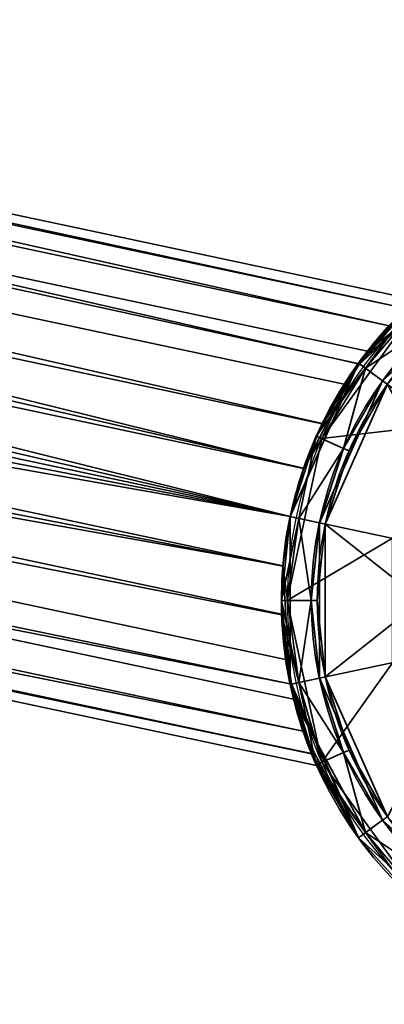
# Model space of a CAD drawing. Header units: millimetres. Extents: x -490 to 6690, y -115 to 132.
# Tile 155 of 256: x 322 to 328, y -42 to -26. Entities that reach past the tile are written whole.
import ezdxf

# ---------------------------------------------------------------- set-up
doc = ezdxf.new("R2010")
doc.units = ezdxf.units.MM
doc.layers.add('151', color=7, linetype='Continuous', true_color=0xffffff)

# ---------------------------------------------------------------- blocks, each defined once
blk = doc.blocks.new('UG_SURFACE_004')
at = {"layer": '151', "color": 252, "linetype": 'Continuous', "lineweight": 35}
for points in [[(282.431, -20.522, 309.418), (282.324, -21.025, 311), (328.304, -30.798, 311)], [(328.587, -30.511, 307.764), (282.395, -20.692, 307.764), (282.431, -20.522, 309.418)], [(328.304, -30.798, 311), (328.585, -30.513, 310.245), (282.431, -20.522, 309.418)], [(282.431, -20.522, 309.418), (328.743, -30.367, 308.578), (328.587, -30.511, 307.764)], [(282.431, -20.522, 309.418), (328.743, -30.366, 309.418), (328.743, -30.367, 308.578)], [(328.585, -30.513, 310.245), (328.743, -30.366, 309.418), (282.431, -20.522, 309.418)], [(327.94, -31.224, 306.323), (282.222, -21.506, 306.323), (282.395, -20.692, 307.764), (328.587, -30.511, 307.764)], [(282.324, -21.025, 311), (282.093, -22.114, 312.236), (327.55, -31.776, 312.236), (327.809, -31.439, 311.81)], [(327.809, -31.439, 311.81), (328.304, -30.798, 311), (282.324, -21.025, 311)], [(327.808, -31.436, 306.153), (327.18, -32.438, 305.346), (281.942, -22.822, 305.346), (282.222, -21.506, 306.323)], [(282.222, -21.506, 306.323), (327.94, -31.224, 306.323), (327.808, -31.436, 306.153)], [(282.093, -22.114, 312.236), (281.777, -23.6, 312.913), (326.871, -33.185, 312.913)], [(326.871, -33.185, 312.913), (327.184, -32.431, 312.651), (282.093, -22.114, 312.236)], [(327.184, -32.431, 312.651), (327.55, -31.776, 312.236), (282.093, -22.114, 312.236)], [(326.647, -33.988, 305), (281.604, -24.414, 305), (281.942, -22.822, 305.346)], [(281.942, -22.822, 305.346), (326.873, -33.178, 305.089), (326.647, -33.988, 305)], [(281.942, -22.822, 305.346), (327.18, -32.438, 305.346), (326.873, -33.178, 305.089)], [(281.777, -23.6, 312.913), (281.431, -25.227, 312.913), (326.647, -33.988, 313)], [(326.647, -33.988, 313), (326.648, -33.988, 313), (281.777, -23.6, 312.913)], [(326.648, -33.988, 313), (326.871, -33.185, 312.913), (281.777, -23.6, 312.913)], [(281.266, -26.005, 305.346), (281.604, -24.414, 305), (326.647, -33.988, 305)], [(326.525, -34.812, 312.913), (281.431, -25.227, 312.913), (281.115, -26.713, 312.236)], [(281.431, -25.227, 312.913), (326.525, -34.812, 312.913), (326.647, -33.988, 313)], [(280.986, -27.321, 306.323), (281.266, -26.005, 305.346), (326.504, -35.621, 305.346), (326.669, -36.791, 306.153)], [(326.647, -33.988, 305), (326.525, -34.816, 305.088), (281.266, -26.005, 305.346)], [(326.525, -34.816, 305.088), (326.504, -35.621, 305.346), (281.266, -26.005, 305.346)], [(326.672, -36.789, 311.81), (326.572, -36.376, 312.236), (281.115, -26.713, 312.236), (280.884, -27.802, 311)], [(281.115, -26.713, 312.236), (326.504, -35.63, 312.65), (326.525, -34.812, 312.913)], [(281.115, -26.713, 312.236), (326.572, -36.376, 312.236), (326.504, -35.63, 312.65)], [(327.005, -37.953, 307.764), (280.813, -28.135, 307.764), (280.986, -27.321, 306.323), (326.704, -37.039, 306.323)], [(326.669, -36.791, 306.153), (326.704, -37.039, 306.323), (280.986, -27.321, 306.323)], [(326.863, -37.575, 311), (280.884, -27.802, 311), (280.777, -28.305, 309.418)], [(280.884, -27.802, 311), (326.863, -37.575, 311), (326.672, -36.789, 311.81)], [(280.777, -28.305, 309.418), (280.813, -28.135, 307.764), (327.005, -37.953, 307.764)], [(327.005, -37.953, 307.764), (327.089, -38.148, 308.577), (280.777, -28.305, 309.418)], [(280.777, -28.305, 309.418), (327.004, -37.95, 310.245), (326.863, -37.575, 311)], [(280.777, -28.305, 309.418), (327.089, -38.149, 309.418), (327.004, -37.95, 310.245)], [(327.089, -38.148, 308.577), (327.089, -38.149, 309.418), (280.777, -28.305, 309.418)], [(332.597, -29.175, 324), (330.125, -29.979, 324), (328.194, -31.718, 324), (333.25, -35.391, 324)], [(329.875, -29.546, 323.5), (327.789, -31.424, 323.5), (328.194, -31.718, 324), (330.125, -29.979, 324)], [(327.809, -31.439, 311.81), (327.789, -31.424, 323.5), (329.875, -29.546, 323.5)], [(329.875, -29.546, 323.5), (328.304, -30.798, 311), (327.809, -31.439, 311.81)], [(329.949, -29.673, 298.1), (327.94, -31.224, 306.323), (328.587, -30.511, 307.764)], [(327.94, -31.224, 306.323), (329.949, -29.673, 298.1), (328.733, -30.375, 298.1)], [(328.733, -30.375, 298.1), (327.908, -31.51, 298.1), (327.808, -31.436, 306.153)], [(327.808, -31.436, 306.153), (327.94, -31.224, 306.323), (328.733, -30.375, 298.1)], [(327.908, -31.51, 298.1), (328.733, -30.375, 298.1), (328.8, -30.449, 298)], [(328.8, -30.449, 298), (327.175, -32.686, 298), (327.084, -32.646, 298.1), (327.908, -31.51, 298.1)], [(327.175, -32.686, 298), (328.8, -30.449, 298), (329.205, -32.452, 298)], [(327.789, -31.424, 323.5), (326.647, -33.988, 323.5), (327.137, -34.092, 324), (328.194, -31.718, 324)], [(326.648, -33.988, 313), (326.647, -33.988, 323.5), (327.789, -31.424, 323.5)], [(327.789, -31.424, 323.5), (326.871, -33.185, 312.913), (326.648, -33.988, 313)], [(327.184, -32.431, 312.651), (326.871, -33.185, 312.913), (327.789, -31.424, 323.5)], [(327.789, -31.424, 323.5), (327.55, -31.776, 312.236), (327.184, -32.431, 312.651)], [(327.789, -31.424, 323.5), (327.809, -31.439, 311.81), (327.55, -31.776, 312.236)], [(326.873, -33.178, 305.089), (327.908, -31.51, 298.1), (327.084, -32.646, 298.1)], [(326.873, -33.178, 305.089), (327.18, -32.438, 305.346), (327.908, -31.51, 298.1)], [(327.18, -32.438, 305.346), (327.808, -31.436, 306.153), (327.908, -31.51, 298.1)], [(328.194, -31.718, 324), (327.137, -34.092, 324), (327.137, -36.691, 324), (333.25, -35.391, 324)], [(329.205, -32.452, 298), (328.359, -34.352, 298), (326.6, -35.391, 298), (327.175, -32.686, 298)], [(326.792, -34.019, 298.1), (327.084, -32.646, 298.1), (327.175, -32.686, 298), (326.6, -35.391, 298)], [(327.084, -32.646, 298.1), (326.792, -34.019, 298.1), (326.647, -33.988, 305)], [(326.647, -33.988, 305), (326.873, -33.178, 305.089), (327.084, -32.646, 298.1)], [(326.5, -35.391, 298.1), (326.525, -34.816, 305.088), (326.647, -33.988, 305)], [(326.647, -33.988, 305), (326.792, -34.019, 298.1), (326.5, -35.391, 298.1)], [(326.6, -35.391, 298), (326.5, -35.391, 298.1), (326.792, -34.019, 298.1)], [(326.647, -36.795, 323.5), (326.647, -33.988, 313), (326.525, -34.812, 312.913)], [(326.647, -33.988, 323.5), (326.647, -36.795, 323.5), (327.137, -36.691, 324), (327.137, -34.092, 324)], [(326.647, -33.988, 323.5), (326.648, -33.988, 313), (326.647, -33.988, 313)], [(326.647, -33.988, 313), (326.647, -36.795, 323.5), (326.647, -33.988, 323.5)], [(327.175, -38.096, 298), (326.6, -35.391, 298), (328.359, -34.352, 298), (328.359, -36.431, 298)], [(326.5, -35.391, 298.1), (326.792, -36.764, 298.1), (326.525, -34.816, 305.088)], [(326.647, -36.795, 323.5), (326.525, -34.812, 312.913), (326.504, -35.63, 312.65)], [(326.792, -36.764, 298.1), (326.504, -35.621, 305.346), (326.525, -34.816, 305.088)], [(326.792, -36.764, 298.1), (326.5, -35.391, 298.1), (326.6, -35.391, 298), (327.175, -38.096, 298)], [(327.137, -36.691, 324), (328.194, -39.065, 324), (330.125, -40.804, 324), (333.25, -35.391, 324)], [(326.792, -36.764, 298.1), (326.669, -36.791, 306.153), (326.504, -35.621, 305.346)], [(326.504, -35.63, 312.65), (326.572, -36.376, 312.236), (326.647, -36.795, 323.5)], [(326.572, -36.376, 312.236), (326.672, -36.789, 311.81), (326.647, -36.795, 323.5)], [(328.8, -40.333, 298), (327.175, -38.096, 298), (328.359, -36.431, 298), (329.205, -38.33, 298)], [(326.647, -36.795, 323.5), (327.789, -39.359, 323.5), (328.194, -39.065, 324), (327.137, -36.691, 324)], [(327.789, -39.359, 323.5), (326.647, -36.795, 323.5), (326.672, -36.789, 311.81)], [(326.669, -36.791, 306.153), (326.792, -36.764, 298.1), (327.084, -38.137, 298.1)], [(327.084, -38.137, 298.1), (326.704, -37.039, 306.323), (326.669, -36.791, 306.153)], [(326.672, -36.789, 311.81), (326.863, -37.575, 311), (327.789, -39.359, 323.5)], [(327.175, -38.096, 298), (327.084, -38.137, 298.1), (326.792, -36.764, 298.1)], [(327.005, -37.953, 307.764), (326.704, -37.039, 306.323), (327.908, -39.272, 298.1)], [(327.084, -38.137, 298.1), (327.908, -39.272, 298.1), (326.704, -37.039, 306.323)], [(327.789, -39.359, 323.5), (326.863, -37.575, 311), (327.004, -37.95, 310.245)], [(327.004, -37.95, 310.245), (327.089, -38.149, 309.418), (327.789, -39.359, 323.5)], [(327.089, -38.148, 308.577), (327.005, -37.953, 307.764), (327.908, -39.272, 298.1)], [(327.908, -39.272, 298.1), (327.084, -38.137, 298.1), (327.175, -38.096, 298), (328.8, -40.333, 298)], [(327.089, -38.149, 309.418), (327.089, -38.148, 308.577), (327.908, -39.272, 298.1)], [(327.908, -39.272, 298.1), (327.789, -39.359, 323.5), (327.089, -38.149, 309.418)], [(327.789, -39.359, 323.5), (329.875, -41.237, 323.5), (330.125, -40.804, 324), (328.194, -39.065, 324)], [(327.789, -39.359, 323.5), (327.908, -39.272, 298.1), (328.733, -40.407, 298.1)], [(328.8, -40.333, 298), (328.733, -40.407, 298.1), (327.908, -39.272, 298.1)], [(329.875, -41.237, 323.5), (327.789, -39.359, 323.5), (328.733, -40.407, 298.1)]]:
    blk.add_3dface(points, dxfattribs=at)
blk = doc.blocks.new('UG_SURFACE_005')
at = {"layer": '151', "color": 252, "linetype": 'Continuous', "lineweight": 35}
for points in [[(328.733, -30.375, 1776.5), (329.875, -29.546, 1742.5), (327.789, -31.424, 1742.5)], [(327.789, -31.424, 1742.5), (329.875, -29.546, 1742.5), (330.125, -29.979, 1742), (328.194, -31.718, 1742)], [(333.25, -35.391, 1742), (327.137, -34.092, 1742), (328.194, -31.718, 1742), (330.125, -29.979, 1742)], [(327.789, -31.424, 1742.5), (327.908, -31.51, 1776.5), (328.733, -30.375, 1776.5)], [(329.068, -30.747, 1777), (328.733, -30.375, 1776.5), (327.908, -31.51, 1776.5)], [(327.908, -31.51, 1776.5), (328.194, -31.718, 1777), (329.068, -30.747, 1777)], [(328.275, -31.776, 1777), (329.135, -30.821, 1777), (329.068, -30.747, 1777), (328.194, -31.718, 1777)], [(327.084, -32.646, 1776.5), (327.789, -31.424, 1742.5), (326.647, -33.988, 1742.5)], [(326.647, -33.988, 1742.5), (327.789, -31.424, 1742.5), (328.194, -31.718, 1742), (327.137, -34.092, 1742)], [(327.084, -32.646, 1776.5), (327.908, -31.51, 1776.5), (327.789, -31.424, 1742.5)], [(327.908, -31.51, 1776.5), (327.084, -32.646, 1776.5), (327.54, -32.849, 1777)], [(327.54, -32.849, 1777), (328.194, -31.718, 1777), (327.908, -31.51, 1776.5)], [(328.194, -31.718, 1777), (327.54, -32.849, 1777), (327.632, -32.89, 1777), (328.275, -31.776, 1777)], [(328.85, -35.391, 1778), (329.23, -33.602, 1778), (328.275, -31.776, 1778), (327.234, -34.113, 1778)], [(327.632, -32.89, 1777), (327.234, -34.113, 1778), (328.275, -31.776, 1778)], [(328.275, -31.776, 1778), (328.275, -31.776, 1777), (327.632, -32.89, 1777)], [(326.647, -33.988, 1742.5), (326.792, -34.019, 1776.5), (327.084, -32.646, 1776.5)], [(327.54, -32.849, 1777), (327.084, -32.646, 1776.5), (326.792, -34.019, 1776.5)], [(326.792, -34.019, 1776.5), (327.137, -34.092, 1777), (327.54, -32.849, 1777)], [(327.54, -32.849, 1777), (327.137, -34.092, 1777), (327.234, -34.113, 1777), (327.632, -32.89, 1777)], [(327.632, -32.89, 1777), (327.234, -34.113, 1777), (327.234, -34.113, 1778)], [(326.647, -33.988, 1742.5), (326.5, -35.391, 1742.5), (326.5, -35.391, 1776.5)], [(326.5, -35.391, 1776.5), (326.792, -34.019, 1776.5), (326.647, -33.988, 1742.5)], [(326.5, -35.391, 1742.5), (326.647, -33.988, 1742.5), (327.137, -34.092, 1742), (327, -35.391, 1742)], [(326.792, -34.019, 1776.5), (326.5, -35.391, 1776.5), (327, -35.391, 1777)], [(327, -35.391, 1777), (327.137, -34.092, 1777), (326.792, -34.019, 1776.5)], [(327.1, -35.391, 1777), (327.234, -34.113, 1777), (327.137, -34.092, 1777), (327, -35.391, 1777)], [(327.137, -36.691, 1742), (327, -35.391, 1742), (327.137, -34.092, 1742), (333.25, -35.391, 1742)], [(327.234, -34.113, 1778), (327.234, -34.113, 1777), (327.1, -35.391, 1777)], [(327.1, -35.391, 1777), (327.234, -36.67, 1778), (327.234, -34.113, 1778)], [(327.234, -34.113, 1778), (327.234, -36.67, 1778), (328.85, -35.391, 1778)], [(327, -35.391, 1777), (326.5, -35.391, 1776.5), (326.792, -36.764, 1776.5)], [(326.647, -36.795, 1742.5), (326.792, -36.764, 1776.5), (326.5, -35.391, 1776.5)], [(326.5, -35.391, 1776.5), (326.5, -35.391, 1742.5), (326.647, -36.795, 1742.5)], [(327, -35.391, 1742), (327.137, -36.691, 1742), (326.647, -36.795, 1742.5), (326.5, -35.391, 1742.5)], [(326.792, -36.764, 1776.5), (327.137, -36.691, 1777), (327, -35.391, 1777)], [(327, -35.391, 1777), (327.137, -36.691, 1777), (327.234, -36.67, 1777), (327.1, -35.391, 1777)], [(327.1, -35.391, 1777), (327.234, -36.67, 1777), (327.234, -36.67, 1778)], [(330.125, -40.804, 1742), (328.194, -39.065, 1742), (327.137, -36.691, 1742), (333.25, -35.391, 1742)], [(329.23, -37.181, 1778), (328.85, -35.391, 1778), (327.234, -36.67, 1778), (328.275, -39.006, 1778)], [(327.789, -39.359, 1742.5), (326.647, -36.795, 1742.5), (327.137, -36.691, 1742), (328.194, -39.065, 1742)], [(327.54, -37.933, 1777), (327.137, -36.691, 1777), (326.792, -36.764, 1776.5)], [(327.632, -37.893, 1777), (327.234, -36.67, 1777), (327.137, -36.691, 1777), (327.54, -37.933, 1777)], [(328.275, -39.006, 1778), (327.234, -36.67, 1778), (327.632, -37.893, 1777)], [(327.234, -36.67, 1778), (327.234, -36.67, 1777), (327.632, -37.893, 1777)], [(327.084, -38.137, 1776.5), (326.792, -36.764, 1776.5), (326.647, -36.795, 1742.5)], [(326.647, -36.795, 1742.5), (327.789, -39.359, 1742.5), (327.084, -38.137, 1776.5)], [(326.792, -36.764, 1776.5), (327.084, -38.137, 1776.5), (327.54, -37.933, 1777)], [(327.54, -37.933, 1777), (327.084, -38.137, 1776.5), (327.908, -39.272, 1776.5)], [(328.275, -39.006, 1777), (327.632, -37.893, 1777), (327.54, -37.933, 1777), (328.194, -39.065, 1777)], [(327.908, -39.272, 1776.5), (328.194, -39.065, 1777), (327.54, -37.933, 1777)], [(327.632, -37.893, 1777), (328.275, -39.006, 1777), (328.275, -39.006, 1778)], [(327.789, -39.359, 1742.5), (327.908, -39.272, 1776.5), (327.084, -38.137, 1776.5)], [(329.875, -41.237, 1742.5), (327.789, -39.359, 1742.5), (328.194, -39.065, 1742), (330.125, -40.804, 1742)], [(329.068, -40.036, 1777), (328.194, -39.065, 1777), (327.908, -39.272, 1776.5)], [(328.194, -39.065, 1777), (329.068, -40.036, 1777), (329.135, -39.962, 1777), (328.275, -39.006, 1777)], [(328.733, -40.407, 1776.5), (327.908, -39.272, 1776.5), (327.789, -39.359, 1742.5)], [(327.908, -39.272, 1776.5), (328.733, -40.407, 1776.5), (329.068, -40.036, 1777)], [(327.789, -39.359, 1742.5), (329.875, -41.237, 1742.5), (328.733, -40.407, 1776.5)]]:
    blk.add_3dface(points, dxfattribs=at)
blk = doc.blocks.new('UG_SURFACE_006')
at = {"layer": '151', "color": 252, "linetype": 'Continuous', "lineweight": 35}
for points in [[(282.431, -20.522, 1789.418), (282.324, -21.025, 1791), (328.304, -30.798, 1791)], [(328.587, -30.511, 1787.764), (282.395, -20.692, 1787.764), (282.431, -20.522, 1789.418)], [(328.304, -30.798, 1791), (328.585, -30.513, 1790.244), (282.431, -20.522, 1789.418)], [(282.431, -20.522, 1789.418), (328.743, -30.367, 1788.578), (328.587, -30.511, 1787.764)], [(282.431, -20.522, 1789.418), (328.743, -30.366, 1789.418), (328.743, -30.367, 1788.578)], [(328.585, -30.513, 1790.244), (328.743, -30.366, 1789.418), (282.431, -20.522, 1789.418)], [(327.94, -31.224, 1786.323), (282.222, -21.506, 1786.323), (282.395, -20.692, 1787.764), (328.587, -30.511, 1787.764)], [(282.324, -21.025, 1791), (282.093, -22.114, 1792.236), (327.55, -31.776, 1792.236), (327.809, -31.439, 1791.81)], [(327.809, -31.439, 1791.81), (328.304, -30.798, 1791), (282.324, -21.025, 1791)], [(327.808, -31.436, 1786.153), (327.18, -32.438, 1785.346), (281.942, -22.822, 1785.346), (282.222, -21.506, 1786.323)], [(282.222, -21.506, 1786.323), (327.94, -31.224, 1786.323), (327.808, -31.436, 1786.153)], [(282.093, -22.114, 1792.236), (281.777, -23.6, 1792.913), (326.871, -33.185, 1792.913)], [(326.871, -33.185, 1792.913), (327.184, -32.431, 1792.651), (282.093, -22.114, 1792.236)], [(327.184, -32.431, 1792.651), (327.55, -31.776, 1792.236), (282.093, -22.114, 1792.236)], [(326.647, -33.988, 1785), (281.604, -24.414, 1785), (281.942, -22.822, 1785.346)], [(281.942, -22.822, 1785.346), (326.873, -33.178, 1785.089), (326.647, -33.988, 1785)], [(281.942, -22.822, 1785.346), (327.18, -32.438, 1785.346), (326.873, -33.178, 1785.089)], [(281.777, -23.6, 1792.913), (281.431, -25.227, 1792.913), (326.647, -33.988, 1793)], [(326.647, -33.988, 1793), (326.648, -33.988, 1793), (281.777, -23.6, 1792.913)], [(326.648, -33.988, 1793), (326.871, -33.185, 1792.913), (281.777, -23.6, 1792.913)], [(281.266, -26.005, 1785.346), (281.604, -24.414, 1785), (326.647, -33.988, 1785)], [(326.525, -34.812, 1792.913), (281.431, -25.227, 1792.913), (281.115, -26.713, 1792.236)], [(281.431, -25.227, 1792.913), (326.525, -34.812, 1792.913), (326.647, -33.988, 1793)], [(280.986, -27.321, 1786.323), (281.266, -26.005, 1785.346), (326.504, -35.621, 1785.346), (326.669, -36.791, 1786.153)], [(326.647, -33.988, 1785), (326.525, -34.816, 1785.088), (281.266, -26.005, 1785.346)], [(326.525, -34.816, 1785.088), (326.504, -35.621, 1785.346), (281.266, -26.005, 1785.346)], [(326.672, -36.789, 1791.81), (326.572, -36.376, 1792.236), (281.115, -26.713, 1792.236), (280.884, -27.802, 1791)], [(281.115, -26.713, 1792.236), (326.504, -35.63, 1792.65), (326.525, -34.812, 1792.913)], [(281.115, -26.713, 1792.236), (326.572, -36.376, 1792.236), (326.504, -35.63, 1792.65)], [(327.005, -37.953, 1787.764), (280.813, -28.135, 1787.764), (280.986, -27.321, 1786.323), (326.704, -37.039, 1786.323)], [(326.669, -36.791, 1786.153), (326.704, -37.039, 1786.323), (280.986, -27.321, 1786.323)], [(326.863, -37.575, 1791), (280.884, -27.802, 1791), (280.777, -28.305, 1789.418)], [(280.884, -27.802, 1791), (326.863, -37.575, 1791), (326.672, -36.789, 1791.81)], [(280.777, -28.305, 1789.418), (280.813, -28.135, 1787.764), (327.005, -37.953, 1787.764)], [(327.005, -37.953, 1787.764), (327.089, -38.148, 1788.577), (280.777, -28.305, 1789.418)], [(280.777, -28.305, 1789.418), (327.004, -37.95, 1790.245), (326.863, -37.575, 1791)], [(280.777, -28.305, 1789.418), (327.089, -38.149, 1789.418), (327.004, -37.95, 1790.245)], [(327.089, -38.148, 1788.577), (327.089, -38.149, 1789.418), (280.777, -28.305, 1789.418)], [(332.597, -29.175, 1804), (330.125, -29.979, 1804), (328.194, -31.718, 1804), (333.25, -35.391, 1804)], [(329.875, -29.546, 1803.5), (327.789, -31.424, 1803.5), (328.194, -31.718, 1804), (330.125, -29.979, 1804)], [(327.809, -31.439, 1791.81), (327.789, -31.424, 1803.5), (329.875, -29.546, 1803.5)], [(329.875, -29.546, 1803.5), (328.304, -30.798, 1791), (327.809, -31.439, 1791.81)], [(329.949, -29.673, 1778.1), (327.94, -31.224, 1786.323), (328.587, -30.511, 1787.764)], [(327.94, -31.224, 1786.323), (329.949, -29.673, 1778.1), (328.733, -30.375, 1778.1)], [(328.733, -30.375, 1778.1), (327.908, -31.51, 1778.1), (327.808, -31.436, 1786.153)], [(327.808, -31.436, 1786.153), (327.94, -31.224, 1786.323), (328.733, -30.375, 1778.1)], [(327.908, -31.51, 1778.1), (328.733, -30.375, 1778.1), (328.8, -30.449, 1778)], [(328.8, -30.449, 1778), (327.175, -32.686, 1778), (327.084, -32.646, 1778.1), (327.908, -31.51, 1778.1)], [(327.175, -32.686, 1778), (328.8, -30.449, 1778), (329.205, -32.452, 1778)], [(327.789, -31.424, 1803.5), (326.647, -33.988, 1803.5), (327.137, -34.092, 1804), (328.194, -31.718, 1804)], [(326.648, -33.988, 1793), (326.647, -33.988, 1803.5), (327.789, -31.424, 1803.5)], [(327.789, -31.424, 1803.5), (326.871, -33.185, 1792.913), (326.648, -33.988, 1793)], [(327.184, -32.431, 1792.651), (326.871, -33.185, 1792.913), (327.789, -31.424, 1803.5)], [(327.789, -31.424, 1803.5), (327.55, -31.776, 1792.236), (327.184, -32.431, 1792.651)], [(327.789, -31.424, 1803.5), (327.809, -31.439, 1791.81), (327.55, -31.776, 1792.236)], [(326.873, -33.178, 1785.089), (327.908, -31.51, 1778.1), (327.084, -32.646, 1778.1)], [(326.873, -33.178, 1785.089), (327.18, -32.438, 1785.346), (327.908, -31.51, 1778.1)], [(327.18, -32.438, 1785.346), (327.808, -31.436, 1786.153), (327.908, -31.51, 1778.1)], [(328.194, -31.718, 1804), (327.137, -34.092, 1804), (327.137, -36.691, 1804), (333.25, -35.391, 1804)], [(329.205, -32.452, 1778), (328.359, -34.352, 1778), (326.6, -35.391, 1778), (327.175, -32.686, 1778)], [(326.792, -34.019, 1778.1), (327.084, -32.646, 1778.1), (327.175, -32.686, 1778), (326.6, -35.391, 1778)], [(327.084, -32.646, 1778.1), (326.792, -34.019, 1778.1), (326.647, -33.988, 1785)], [(326.647, -33.988, 1785), (326.873, -33.178, 1785.089), (327.084, -32.646, 1778.1)], [(326.5, -35.391, 1778.1), (326.525, -34.816, 1785.088), (326.647, -33.988, 1785)], [(326.647, -33.988, 1785), (326.792, -34.019, 1778.1), (326.5, -35.391, 1778.1)], [(326.6, -35.391, 1778), (326.5, -35.391, 1778.1), (326.792, -34.019, 1778.1)], [(326.647, -36.795, 1803.5), (326.647, -33.988, 1793), (326.525, -34.812, 1792.913)], [(326.647, -33.988, 1803.5), (326.647, -36.795, 1803.5), (327.137, -36.691, 1804), (327.137, -34.092, 1804)], [(326.647, -33.988, 1803.5), (326.648, -33.988, 1793), (326.647, -33.988, 1793)], [(326.647, -33.988, 1793), (326.647, -36.795, 1803.5), (326.647, -33.988, 1803.5)], [(327.175, -38.096, 1778), (326.6, -35.391, 1778), (328.359, -34.352, 1778), (328.359, -36.431, 1778)], [(326.5, -35.391, 1778.1), (326.792, -36.764, 1778.1), (326.525, -34.816, 1785.088)], [(326.647, -36.795, 1803.5), (326.525, -34.812, 1792.913), (326.504, -35.63, 1792.65)], [(326.792, -36.764, 1778.1), (326.504, -35.621, 1785.346), (326.525, -34.816, 1785.088)], [(326.792, -36.764, 1778.1), (326.5, -35.391, 1778.1), (326.6, -35.391, 1778), (327.175, -38.096, 1778)], [(327.137, -36.691, 1804), (328.194, -39.065, 1804), (330.125, -40.804, 1804), (333.25, -35.391, 1804)], [(326.792, -36.764, 1778.1), (326.669, -36.791, 1786.153), (326.504, -35.621, 1785.346)], [(326.504, -35.63, 1792.65), (326.572, -36.376, 1792.236), (326.647, -36.795, 1803.5)], [(326.572, -36.376, 1792.236), (326.672, -36.789, 1791.81), (326.647, -36.795, 1803.5)], [(328.8, -40.333, 1778), (327.175, -38.096, 1778), (328.359, -36.431, 1778), (329.205, -38.33, 1778)], [(326.647, -36.795, 1803.5), (327.789, -39.359, 1803.5), (328.194, -39.065, 1804), (327.137, -36.691, 1804)], [(327.789, -39.359, 1803.5), (326.647, -36.795, 1803.5), (326.672, -36.789, 1791.81)], [(326.669, -36.791, 1786.153), (326.792, -36.764, 1778.1), (327.084, -38.137, 1778.1)], [(327.084, -38.137, 1778.1), (326.704, -37.039, 1786.323), (326.669, -36.791, 1786.153)], [(326.672, -36.789, 1791.81), (326.863, -37.575, 1791), (327.789, -39.359, 1803.5)], [(327.175, -38.096, 1778), (327.084, -38.137, 1778.1), (326.792, -36.764, 1778.1)], [(327.005, -37.953, 1787.764), (326.704, -37.039, 1786.323), (327.908, -39.272, 1778.1)], [(327.084, -38.137, 1778.1), (327.908, -39.272, 1778.1), (326.704, -37.039, 1786.323)], [(327.789, -39.359, 1803.5), (326.863, -37.575, 1791), (327.004, -37.95, 1790.245)], [(327.004, -37.95, 1790.245), (327.089, -38.149, 1789.418), (327.789, -39.359, 1803.5)], [(327.089, -38.148, 1788.577), (327.005, -37.953, 1787.764), (327.908, -39.272, 1778.1)], [(327.908, -39.272, 1778.1), (327.084, -38.137, 1778.1), (327.175, -38.096, 1778), (328.8, -40.333, 1778)], [(327.089, -38.149, 1789.418), (327.089, -38.148, 1788.577), (327.908, -39.272, 1778.1)], [(327.908, -39.272, 1778.1), (327.789, -39.359, 1803.5), (327.089, -38.149, 1789.418)], [(327.789, -39.359, 1803.5), (329.875, -41.237, 1803.5), (330.125, -40.804, 1804), (328.194, -39.065, 1804)], [(327.789, -39.359, 1803.5), (327.908, -39.272, 1778.1), (328.733, -40.407, 1778.1)], [(328.8, -40.333, 1778), (328.733, -40.407, 1778.1), (327.908, -39.272, 1778.1)], [(328.733, -40.407, 1778.1), (329.875, -41.237, 1803.5), (327.789, -39.359, 1803.5)]]:
    blk.add_3dface(points, dxfattribs=at)
blk = doc.blocks.new('UG_SURFACE_007')
at = {"layer": '151', "color": 252, "linetype": 'Continuous', "lineweight": 35}
for points in [[(329.875, -29.546, 262.5), (327.789, -31.424, 262.5), (328.733, -30.375, 296.5)], [(327.789, -31.424, 262.5), (329.875, -29.546, 262.5), (330.125, -29.979, 262), (328.194, -31.718, 262)], [(333.25, -35.391, 262), (327.137, -34.092, 262), (328.194, -31.718, 262), (330.125, -29.979, 262)], [(327.789, -31.424, 262.5), (327.908, -31.51, 296.5), (328.733, -30.375, 296.5)], [(329.068, -30.747, 297), (328.733, -30.375, 296.5), (327.908, -31.51, 296.5)], [(327.908, -31.51, 296.5), (328.194, -31.718, 297), (329.068, -30.747, 297)], [(328.275, -31.776, 297), (329.135, -30.821, 297), (329.068, -30.747, 297), (328.194, -31.718, 297)], [(327.789, -31.424, 262.5), (326.647, -33.988, 262.5), (327.084, -32.646, 296.5)], [(326.647, -33.988, 262.5), (327.789, -31.424, 262.5), (328.194, -31.718, 262), (327.137, -34.092, 262)], [(327.084, -32.646, 296.5), (327.908, -31.51, 296.5), (327.789, -31.424, 262.5)], [(327.908, -31.51, 296.5), (327.084, -32.646, 296.5), (327.54, -32.849, 297)], [(327.54, -32.849, 297), (328.194, -31.718, 297), (327.908, -31.51, 296.5)], [(328.194, -31.718, 297), (327.54, -32.849, 297), (327.632, -32.89, 297), (328.275, -31.776, 297)], [(328.85, -35.391, 298), (329.23, -33.602, 298), (328.275, -31.776, 298), (327.234, -34.113, 298)], [(327.632, -32.89, 297), (327.234, -34.113, 298), (328.275, -31.776, 298)], [(328.275, -31.776, 298), (328.275, -31.776, 297), (327.632, -32.89, 297)], [(326.647, -33.988, 262.5), (326.792, -34.019, 296.5), (327.084, -32.646, 296.5)], [(327.54, -32.849, 297), (327.084, -32.646, 296.5), (326.792, -34.019, 296.5)], [(326.792, -34.019, 296.5), (327.137, -34.092, 297), (327.54, -32.849, 297)], [(327.54, -32.849, 297), (327.137, -34.092, 297), (327.234, -34.113, 297), (327.632, -32.89, 297)], [(327.632, -32.89, 297), (327.234, -34.113, 297), (327.234, -34.113, 298)], [(326.647, -33.988, 262.5), (326.5, -35.391, 262.5), (326.5, -35.391, 296.5)], [(326.5, -35.391, 296.5), (326.792, -34.019, 296.5), (326.647, -33.988, 262.5)], [(326.5, -35.391, 262.5), (326.647, -33.988, 262.5), (327.137, -34.092, 262), (327, -35.391, 262)], [(326.792, -34.019, 296.5), (326.5, -35.391, 296.5), (327, -35.391, 297)], [(327, -35.391, 297), (327.137, -34.092, 297), (326.792, -34.019, 296.5)], [(327.1, -35.391, 297), (327.234, -34.113, 297), (327.137, -34.092, 297), (327, -35.391, 297)], [(327.137, -36.691, 262), (327, -35.391, 262), (327.137, -34.092, 262), (333.25, -35.391, 262)], [(327.234, -36.67, 298), (327.234, -34.113, 298), (327.1, -35.391, 297)], [(327.234, -34.113, 298), (327.234, -34.113, 297), (327.1, -35.391, 297)], [(327.234, -34.113, 298), (327.234, -36.67, 298), (328.85, -35.391, 298)], [(327, -35.391, 297), (326.5, -35.391, 296.5), (326.792, -36.764, 296.5)], [(326.647, -36.795, 262.5), (326.792, -36.764, 296.5), (326.5, -35.391, 296.5)], [(326.5, -35.391, 296.5), (326.5, -35.391, 262.5), (326.647, -36.795, 262.5)], [(327, -35.391, 262), (327.137, -36.691, 262), (326.647, -36.795, 262.5), (326.5, -35.391, 262.5)], [(326.792, -36.764, 296.5), (327.137, -36.691, 297), (327, -35.391, 297)], [(327, -35.391, 297), (327.137, -36.691, 297), (327.234, -36.67, 297), (327.1, -35.391, 297)], [(327.1, -35.391, 297), (327.234, -36.67, 297), (327.234, -36.67, 298)], [(330.125, -40.804, 262), (328.194, -39.065, 262), (327.137, -36.691, 262), (333.25, -35.391, 262)], [(329.23, -37.181, 298), (328.85, -35.391, 298), (327.234, -36.67, 298), (328.275, -39.006, 298)], [(327.789, -39.359, 262.5), (326.647, -36.795, 262.5), (327.137, -36.691, 262), (328.194, -39.065, 262)], [(327.54, -37.933, 297), (327.137, -36.691, 297), (326.792, -36.764, 296.5)], [(327.632, -37.893, 297), (327.234, -36.67, 297), (327.137, -36.691, 297), (327.54, -37.933, 297)], [(328.275, -39.006, 298), (327.234, -36.67, 298), (327.632, -37.893, 297)], [(327.234, -36.67, 298), (327.234, -36.67, 297), (327.632, -37.893, 297)], [(327.084, -38.137, 296.5), (326.792, -36.764, 296.5), (326.647, -36.795, 262.5)], [(327.084, -38.137, 296.5), (326.647, -36.795, 262.5), (327.789, -39.359, 262.5)], [(326.792, -36.764, 296.5), (327.084, -38.137, 296.5), (327.54, -37.933, 297)], [(327.54, -37.933, 297), (327.084, -38.137, 296.5), (327.908, -39.272, 296.5)], [(328.275, -39.006, 297), (327.632, -37.893, 297), (327.54, -37.933, 297), (328.194, -39.065, 297)], [(327.908, -39.272, 296.5), (328.194, -39.065, 297), (327.54, -37.933, 297)], [(327.632, -37.893, 297), (328.275, -39.006, 297), (328.275, -39.006, 298)], [(327.789, -39.359, 262.5), (327.908, -39.272, 296.5), (327.084, -38.137, 296.5)], [(329.875, -41.237, 262.5), (327.789, -39.359, 262.5), (328.194, -39.065, 262), (330.125, -40.804, 262)], [(329.068, -40.036, 297), (328.194, -39.065, 297), (327.908, -39.272, 296.5)], [(328.194, -39.065, 297), (329.068, -40.036, 297), (329.135, -39.962, 297), (328.275, -39.006, 297)], [(328.733, -40.407, 296.5), (327.908, -39.272, 296.5), (327.789, -39.359, 262.5)], [(327.908, -39.272, 296.5), (328.733, -40.407, 296.5), (329.068, -40.036, 297)], [(328.733, -40.407, 296.5), (327.789, -39.359, 262.5), (329.875, -41.237, 262.5)]]:
    blk.add_3dface(points, dxfattribs=at)
blk = doc.blocks.new('UG_SURFACE_008')
at = {"layer": '151', "color": 252, "linetype": 'Continuous', "lineweight": 35}
for points in [[(329.875, -29.546, 1204.5), (327.789, -31.424, 1204.5), (328.733, -30.375, 1238.5)], [(327.789, -31.424, 1204.5), (329.875, -29.546, 1204.5), (330.125, -29.979, 1204), (328.194, -31.718, 1204)], [(333.25, -35.391, 1204), (327.137, -34.092, 1204), (328.194, -31.718, 1204), (330.125, -29.979, 1204)], [(327.789, -31.424, 1204.5), (327.908, -31.51, 1238.5), (328.733, -30.375, 1238.5)], [(329.068, -30.747, 1239), (328.733, -30.375, 1238.5), (327.908, -31.51, 1238.5)], [(327.908, -31.51, 1238.5), (328.194, -31.718, 1239), (329.068, -30.747, 1239)], [(328.275, -31.776, 1239), (329.135, -30.821, 1239), (329.068, -30.747, 1239), (328.194, -31.718, 1239)], [(327.789, -31.424, 1204.5), (326.647, -33.988, 1204.5), (327.084, -32.646, 1238.5)], [(326.647, -33.988, 1204.5), (327.789, -31.424, 1204.5), (328.194, -31.718, 1204), (327.137, -34.092, 1204)], [(327.084, -32.646, 1238.5), (327.908, -31.51, 1238.5), (327.789, -31.424, 1204.5)], [(327.908, -31.51, 1238.5), (327.084, -32.646, 1238.5), (327.54, -32.849, 1239)], [(327.54, -32.849, 1239), (328.194, -31.718, 1239), (327.908, -31.51, 1238.5)], [(328.194, -31.718, 1239), (327.54, -32.849, 1239), (327.632, -32.89, 1239), (328.275, -31.776, 1239)], [(328.85, -35.391, 1240), (329.23, -33.602, 1240), (328.275, -31.776, 1240), (327.234, -34.113, 1240)], [(327.632, -32.89, 1239), (327.234, -34.113, 1240), (328.275, -31.776, 1240)], [(328.275, -31.776, 1240), (328.275, -31.776, 1239), (327.632, -32.89, 1239)], [(326.647, -33.988, 1204.5), (326.792, -34.019, 1238.5), (327.084, -32.646, 1238.5)], [(327.54, -32.849, 1239), (327.084, -32.646, 1238.5), (326.792, -34.019, 1238.5)], [(326.792, -34.019, 1238.5), (327.137, -34.092, 1239), (327.54, -32.849, 1239)], [(327.54, -32.849, 1239), (327.137, -34.092, 1239), (327.234, -34.113, 1239), (327.632, -32.89, 1239)], [(327.632, -32.89, 1239), (327.234, -34.113, 1239), (327.234, -34.113, 1240)], [(326.647, -33.988, 1204.5), (326.5, -35.391, 1204.5), (326.5, -35.391, 1238.5)], [(326.5, -35.391, 1238.5), (326.792, -34.019, 1238.5), (326.647, -33.988, 1204.5)], [(326.5, -35.391, 1204.5), (326.647, -33.988, 1204.5), (327.137, -34.092, 1204), (327, -35.391, 1204)], [(326.792, -34.019, 1238.5), (326.5, -35.391, 1238.5), (327, -35.391, 1239)], [(327, -35.391, 1239), (327.137, -34.092, 1239), (326.792, -34.019, 1238.5)], [(327.1, -35.391, 1239), (327.234, -34.113, 1239), (327.137, -34.092, 1239), (327, -35.391, 1239)], [(327.137, -36.691, 1204), (327, -35.391, 1204), (327.137, -34.092, 1204), (333.25, -35.391, 1204)], [(327.234, -34.113, 1240), (327.234, -34.113, 1239), (327.1, -35.391, 1239)], [(327.1, -35.391, 1239), (327.234, -36.67, 1240), (327.234, -34.113, 1240)], [(327.234, -34.113, 1240), (327.234, -36.67, 1240), (328.85, -35.391, 1240)], [(327, -35.391, 1239), (326.5, -35.391, 1238.5), (326.792, -36.764, 1238.5)], [(326.647, -36.795, 1204.5), (326.792, -36.764, 1238.5), (326.5, -35.391, 1238.5)], [(326.5, -35.391, 1238.5), (326.5, -35.391, 1204.5), (326.647, -36.795, 1204.5)], [(327, -35.391, 1204), (327.137, -36.691, 1204), (326.647, -36.795, 1204.5), (326.5, -35.391, 1204.5)], [(326.792, -36.764, 1238.5), (327.137, -36.691, 1239), (327, -35.391, 1239)], [(327, -35.391, 1239), (327.137, -36.691, 1239), (327.234, -36.67, 1239), (327.1, -35.391, 1239)], [(327.1, -35.391, 1239), (327.234, -36.67, 1239), (327.234, -36.67, 1240)], [(330.125, -40.804, 1204), (328.194, -39.065, 1204), (327.137, -36.691, 1204), (333.25, -35.391, 1204)], [(329.23, -37.181, 1240), (328.85, -35.391, 1240), (327.234, -36.67, 1240), (328.275, -39.006, 1240)], [(327.789, -39.359, 1204.5), (326.647, -36.795, 1204.5), (327.137, -36.691, 1204), (328.194, -39.065, 1204)], [(327.54, -37.933, 1239), (327.137, -36.691, 1239), (326.792, -36.764, 1238.5)], [(327.632, -37.893, 1239), (327.234, -36.67, 1239), (327.137, -36.691, 1239), (327.54, -37.933, 1239)], [(328.275, -39.006, 1240), (327.234, -36.67, 1240), (327.632, -37.893, 1239)], [(327.234, -36.67, 1240), (327.234, -36.67, 1239), (327.632, -37.893, 1239)], [(327.084, -38.137, 1238.5), (326.792, -36.764, 1238.5), (326.647, -36.795, 1204.5)], [(327.084, -38.137, 1238.5), (326.647, -36.795, 1204.5), (327.789, -39.359, 1204.5)], [(326.792, -36.764, 1238.5), (327.084, -38.137, 1238.5), (327.54, -37.933, 1239)], [(327.54, -37.933, 1239), (327.084, -38.137, 1238.5), (327.908, -39.272, 1238.5)], [(328.275, -39.006, 1239), (327.632, -37.893, 1239), (327.54, -37.933, 1239), (328.194, -39.065, 1239)], [(327.908, -39.272, 1238.5), (328.194, -39.065, 1239), (327.54, -37.933, 1239)], [(327.632, -37.893, 1239), (328.275, -39.006, 1239), (328.275, -39.006, 1240)], [(327.789, -39.359, 1204.5), (327.908, -39.272, 1238.5), (327.084, -38.137, 1238.5)], [(329.875, -41.237, 1204.5), (327.789, -39.359, 1204.5), (328.194, -39.065, 1204), (330.125, -40.804, 1204)], [(329.068, -40.036, 1239), (328.194, -39.065, 1239), (327.908, -39.272, 1238.5)], [(328.194, -39.065, 1239), (329.068, -40.036, 1239), (329.135, -39.962, 1239), (328.275, -39.006, 1239)], [(328.733, -40.407, 1238.5), (327.908, -39.272, 1238.5), (327.789, -39.359, 1204.5)], [(327.908, -39.272, 1238.5), (328.733, -40.407, 1238.5), (329.068, -40.036, 1239)], [(328.733, -40.407, 1238.5), (327.789, -39.359, 1204.5), (329.875, -41.237, 1204.5)]]:
    blk.add_3dface(points, dxfattribs=at)
blk = doc.blocks.new('UG_SURFACE_009')
at = {"layer": '151', "color": 252, "linetype": 'Continuous', "lineweight": 35}
for points in [[(282.431, -20.522, 1251.418), (282.324, -21.025, 1253), (328.304, -30.798, 1253)], [(328.587, -30.511, 1249.764), (282.395, -20.692, 1249.764), (282.431, -20.522, 1251.418)], [(328.304, -30.798, 1253), (328.585, -30.513, 1252.244), (282.431, -20.522, 1251.418)], [(282.431, -20.522, 1251.418), (328.743, -30.367, 1250.578), (328.587, -30.511, 1249.764)], [(282.431, -20.522, 1251.418), (328.743, -30.366, 1251.418), (328.743, -30.367, 1250.578)], [(328.585, -30.513, 1252.244), (328.743, -30.366, 1251.418), (282.431, -20.522, 1251.418)], [(327.94, -31.224, 1248.323), (282.222, -21.506, 1248.323), (282.395, -20.692, 1249.764), (328.587, -30.511, 1249.764)], [(282.324, -21.025, 1253), (282.093, -22.114, 1254.236), (327.55, -31.776, 1254.236), (327.809, -31.439, 1253.81)], [(327.809, -31.439, 1253.81), (328.304, -30.798, 1253), (282.324, -21.025, 1253)], [(327.808, -31.436, 1248.153), (327.18, -32.438, 1247.346), (281.942, -22.822, 1247.346), (282.222, -21.506, 1248.323)], [(282.222, -21.506, 1248.323), (327.94, -31.224, 1248.323), (327.808, -31.436, 1248.153)], [(282.093, -22.114, 1254.236), (281.777, -23.6, 1254.913), (326.871, -33.185, 1254.913)], [(326.871, -33.185, 1254.913), (327.184, -32.431, 1254.651), (282.093, -22.114, 1254.236)], [(327.184, -32.431, 1254.651), (327.55, -31.776, 1254.236), (282.093, -22.114, 1254.236)], [(326.647, -33.988, 1247), (281.604, -24.414, 1247), (281.942, -22.822, 1247.346)], [(281.942, -22.822, 1247.346), (326.873, -33.178, 1247.089), (326.647, -33.988, 1247)], [(281.942, -22.822, 1247.346), (327.18, -32.438, 1247.346), (326.873, -33.178, 1247.089)], [(281.777, -23.6, 1254.913), (281.431, -25.227, 1254.913), (326.647, -33.988, 1255)], [(326.647, -33.988, 1255), (326.648, -33.988, 1255), (281.777, -23.6, 1254.913)], [(326.648, -33.988, 1255), (326.871, -33.185, 1254.913), (281.777, -23.6, 1254.913)], [(281.266, -26.005, 1247.346), (281.604, -24.414, 1247), (326.647, -33.988, 1247)], [(326.525, -34.812, 1254.913), (281.431, -25.227, 1254.913), (281.115, -26.713, 1254.236)], [(281.431, -25.227, 1254.913), (326.525, -34.812, 1254.913), (326.647, -33.988, 1255)], [(280.986, -27.321, 1248.323), (281.266, -26.005, 1247.346), (326.504, -35.621, 1247.346), (326.669, -36.791, 1248.153)], [(326.647, -33.988, 1247), (326.525, -34.816, 1247.088), (281.266, -26.005, 1247.346)], [(326.525, -34.816, 1247.088), (326.504, -35.621, 1247.346), (281.266, -26.005, 1247.346)], [(326.672, -36.789, 1253.81), (326.572, -36.376, 1254.236), (281.115, -26.713, 1254.236), (280.884, -27.802, 1253)], [(281.115, -26.713, 1254.236), (326.504, -35.63, 1254.65), (326.525, -34.812, 1254.913)], [(281.115, -26.713, 1254.236), (326.572, -36.376, 1254.236), (326.504, -35.63, 1254.65)], [(327.005, -37.953, 1249.764), (280.813, -28.135, 1249.764), (280.986, -27.321, 1248.323), (326.704, -37.039, 1248.323)], [(326.669, -36.791, 1248.153), (326.704, -37.039, 1248.323), (280.986, -27.321, 1248.323)], [(326.863, -37.575, 1253), (280.884, -27.802, 1253), (280.777, -28.305, 1251.418)], [(280.884, -27.802, 1253), (326.863, -37.575, 1253), (326.672, -36.789, 1253.81)], [(280.777, -28.305, 1251.418), (280.813, -28.135, 1249.764), (327.005, -37.953, 1249.764)], [(327.005, -37.953, 1249.764), (327.089, -38.148, 1250.577), (280.777, -28.305, 1251.418)], [(280.777, -28.305, 1251.418), (327.004, -37.95, 1252.245), (326.863, -37.575, 1253)], [(280.777, -28.305, 1251.418), (327.089, -38.149, 1251.418), (327.004, -37.95, 1252.245)], [(327.089, -38.148, 1250.577), (327.089, -38.149, 1251.418), (280.777, -28.305, 1251.418)], [(332.597, -29.175, 1266), (330.125, -29.979, 1266), (328.194, -31.718, 1266), (333.25, -35.391, 1266)], [(329.875, -29.546, 1265.5), (327.789, -31.424, 1265.5), (328.194, -31.718, 1266), (330.125, -29.979, 1266)], [(327.809, -31.439, 1253.81), (327.789, -31.424, 1265.5), (329.875, -29.546, 1265.5)], [(329.875, -29.546, 1265.5), (328.304, -30.798, 1253), (327.809, -31.439, 1253.81)], [(329.949, -29.673, 1240.1), (327.94, -31.224, 1248.323), (328.587, -30.511, 1249.764)], [(327.94, -31.224, 1248.323), (329.949, -29.673, 1240.1), (328.733, -30.375, 1240.1)], [(328.733, -30.375, 1240.1), (327.908, -31.51, 1240.1), (327.808, -31.436, 1248.153)], [(327.808, -31.436, 1248.153), (327.94, -31.224, 1248.323), (328.733, -30.375, 1240.1)], [(327.908, -31.51, 1240.1), (328.733, -30.375, 1240.1), (328.8, -30.449, 1240)], [(328.8, -30.449, 1240), (327.175, -32.686, 1240), (327.084, -32.646, 1240.1), (327.908, -31.51, 1240.1)], [(327.175, -32.686, 1240), (328.8, -30.449, 1240), (329.205, -32.452, 1240)], [(327.789, -31.424, 1265.5), (326.647, -33.988, 1265.5), (327.137, -34.092, 1266), (328.194, -31.718, 1266)], [(326.648, -33.988, 1255), (326.647, -33.988, 1265.5), (327.789, -31.424, 1265.5)], [(327.789, -31.424, 1265.5), (326.871, -33.185, 1254.913), (326.648, -33.988, 1255)], [(327.184, -32.431, 1254.651), (326.871, -33.185, 1254.913), (327.789, -31.424, 1265.5)], [(327.789, -31.424, 1265.5), (327.55, -31.776, 1254.236), (327.184, -32.431, 1254.651)], [(327.789, -31.424, 1265.5), (327.809, -31.439, 1253.81), (327.55, -31.776, 1254.236)], [(326.873, -33.178, 1247.089), (327.908, -31.51, 1240.1), (327.084, -32.646, 1240.1)], [(326.873, -33.178, 1247.089), (327.18, -32.438, 1247.346), (327.908, -31.51, 1240.1)], [(327.18, -32.438, 1247.346), (327.808, -31.436, 1248.153), (327.908, -31.51, 1240.1)], [(328.194, -31.718, 1266), (327.137, -34.092, 1266), (327.137, -36.691, 1266), (333.25, -35.391, 1266)], [(329.205, -32.452, 1240), (328.359, -34.352, 1240), (326.6, -35.391, 1240), (327.175, -32.686, 1240)], [(326.792, -34.019, 1240.1), (327.084, -32.646, 1240.1), (327.175, -32.686, 1240), (326.6, -35.391, 1240)], [(327.084, -32.646, 1240.1), (326.792, -34.019, 1240.1), (326.647, -33.988, 1247)], [(326.647, -33.988, 1247), (326.873, -33.178, 1247.089), (327.084, -32.646, 1240.1)], [(326.5, -35.391, 1240.1), (326.525, -34.816, 1247.088), (326.647, -33.988, 1247)], [(326.647, -33.988, 1247), (326.792, -34.019, 1240.1), (326.5, -35.391, 1240.1)], [(326.6, -35.391, 1240), (326.5, -35.391, 1240.1), (326.792, -34.019, 1240.1)], [(326.647, -36.795, 1265.5), (326.647, -33.988, 1255), (326.525, -34.812, 1254.913)], [(326.647, -33.988, 1265.5), (326.647, -36.795, 1265.5), (327.137, -36.691, 1266), (327.137, -34.092, 1266)], [(326.647, -33.988, 1265.5), (326.648, -33.988, 1255), (326.647, -33.988, 1255)], [(326.647, -33.988, 1255), (326.647, -36.795, 1265.5), (326.647, -33.988, 1265.5)], [(327.175, -38.096, 1240), (326.6, -35.391, 1240), (328.359, -34.352, 1240), (328.359, -36.431, 1240)], [(326.5, -35.391, 1240.1), (326.792, -36.764, 1240.1), (326.525, -34.816, 1247.088)], [(326.647, -36.795, 1265.5), (326.525, -34.812, 1254.913), (326.504, -35.63, 1254.65)], [(326.792, -36.764, 1240.1), (326.504, -35.621, 1247.346), (326.525, -34.816, 1247.088)], [(326.792, -36.764, 1240.1), (326.5, -35.391, 1240.1), (326.6, -35.391, 1240), (327.175, -38.096, 1240)], [(327.137, -36.691, 1266), (328.194, -39.065, 1266), (330.125, -40.804, 1266), (333.25, -35.391, 1266)], [(326.792, -36.764, 1240.1), (326.669, -36.791, 1248.153), (326.504, -35.621, 1247.346)], [(326.504, -35.63, 1254.65), (326.572, -36.376, 1254.236), (326.647, -36.795, 1265.5)], [(326.572, -36.376, 1254.236), (326.672, -36.789, 1253.81), (326.647, -36.795, 1265.5)], [(328.8, -40.333, 1240), (327.175, -38.096, 1240), (328.359, -36.431, 1240), (329.205, -38.33, 1240)], [(326.647, -36.795, 1265.5), (327.789, -39.359, 1265.5), (328.194, -39.065, 1266), (327.137, -36.691, 1266)], [(327.789, -39.359, 1265.5), (326.647, -36.795, 1265.5), (326.672, -36.789, 1253.81)], [(326.669, -36.791, 1248.153), (326.792, -36.764, 1240.1), (327.084, -38.137, 1240.1)], [(327.084, -38.137, 1240.1), (326.704, -37.039, 1248.323), (326.669, -36.791, 1248.153)], [(326.672, -36.789, 1253.81), (326.863, -37.575, 1253), (327.789, -39.359, 1265.5)], [(327.175, -38.096, 1240), (327.084, -38.137, 1240.1), (326.792, -36.764, 1240.1)], [(327.005, -37.953, 1249.764), (326.704, -37.039, 1248.323), (327.908, -39.272, 1240.1)], [(327.084, -38.137, 1240.1), (327.908, -39.272, 1240.1), (326.704, -37.039, 1248.323)], [(327.789, -39.359, 1265.5), (326.863, -37.575, 1253), (327.004, -37.95, 1252.245)], [(327.004, -37.95, 1252.245), (327.089, -38.149, 1251.418), (327.789, -39.359, 1265.5)], [(327.089, -38.148, 1250.577), (327.005, -37.953, 1249.764), (327.908, -39.272, 1240.1)], [(327.908, -39.272, 1240.1), (327.084, -38.137, 1240.1), (327.175, -38.096, 1240), (328.8, -40.333, 1240)], [(327.089, -38.149, 1251.418), (327.089, -38.148, 1250.577), (327.908, -39.272, 1240.1)], [(327.908, -39.272, 1240.1), (327.789, -39.359, 1265.5), (327.089, -38.149, 1251.418)], [(327.789, -39.359, 1265.5), (329.875, -41.237, 1265.5), (330.125, -40.804, 1266), (328.194, -39.065, 1266)], [(327.789, -39.359, 1265.5), (327.908, -39.272, 1240.1), (328.733, -40.407, 1240.1)], [(328.8, -40.333, 1240), (328.733, -40.407, 1240.1), (327.908, -39.272, 1240.1)], [(329.875, -41.237, 1265.5), (327.789, -39.359, 1265.5), (328.733, -40.407, 1240.1)]]:
    blk.add_3dface(points, dxfattribs=at)

msp = doc.modelspace()

# ---------------------------------------------------------------- linework, layer by layer
at = {"layer": '151', "color": 253, "linetype": 'Continuous', "lineweight": -3}
for centre, radius in [((333.25, -35.391, 298.1), 6.75), ((333.25, -35.391, 1742.5), 6.75), ((333.25, -35.391, 1778.1), 6.75), ((333.25, -35.391, 262.5), 6.75), ((333.25, -35.391, 1204.5), 6.75), ((333.25, -35.391, 1240.1), 6.75), ((333.25, -35.391, 324), 6.25), ((333.25, -35.391, 1777), 6.25), ((333.25, -35.391, 1804), 6.25), ((333.25, -35.391, 297), 6.25), ((333.25, -35.391, 1239), 6.25), ((333.25, -35.391, 1266), 6.25), ((333.25, -35.391, 1778), 6.15), ((333.25, -35.391, 1777), 6.15), ((333.25, -35.391, 298), 6.15), ((333.25, -35.391, 297), 6.15), ((333.25, -35.391, 1239), 6.15), ((333.25, -35.391, 1240), 6.15)]:
    msp.add_circle(centre, radius, dxfattribs=at)
at = {"layer": '151', "color": 253, "linetype": 'Continuous', "lineweight": -3, "extrusion": (0, 0, -1)}
for centre, radius in [((-333.25, -35.391, -323.5), 6.75), ((-333.25, -35.391, -1776.5), 6.75), ((-333.25, -35.391, -1803.5), 6.75), ((-333.25, -35.391, -296.5), 6.75), ((-333.25, -35.391, -1238.5), 6.75), ((-333.25, -35.391, -1265.5), 6.75), ((-333.25, -35.391, -298), 6.65), ((-333.25, -35.391, -1778), 6.65), ((-333.25, -35.391, -1240), 6.65), ((-333.25, -35.391, -298), 6.65), ((-333.25, -35.391, -1742), 6.25), ((-333.25, -35.391, -262), 6.25), ((-333.25, -35.391, -1204), 6.25)]:
    msp.add_circle(centre, radius, dxfattribs=at)
at = {"layer": '151', "color": 253, "linetype": 'Continuous', "lineweight": -3}
for points in [[(326.648, -33.988, 305), (326.422, -35.049, 305), (326.492, -36.114, 305.454), (326.843, -37.659, 306.894), (327.099, -38.171, 307.91), (327.101, -38.176, 310.075), (326.846, -37.668, 311.094), (326.493, -36.12, 312.544), (326.422, -35.06, 312.997), (326.868, -32.94, 313.003), (327.366, -31.989, 312.552), (328.08, -31.033, 311.469), (328.31, -30.785, 311.042), (328.654, -30.441, 310.082), (328.762, -30.349, 309.545), (328.765, -30.347, 307.93), (328.326, -30.705, 306.906), (327.367, -31.986, 305.448), (326.873, -32.927, 305), (326.648, -33.988, 305)], [(326.648, -33.988, 1785), (326.422, -35.049, 1785), (326.492, -36.114, 1785.454), (326.843, -37.659, 1786.894), (327.099, -38.171, 1787.91), (327.101, -38.176, 1790.075), (326.846, -37.668, 1791.094), (326.493, -36.12, 1792.544), (326.422, -35.06, 1792.997), (326.868, -32.94, 1793.003), (327.366, -31.989, 1792.552), (328.08, -31.033, 1791.469), (328.31, -30.785, 1791.042), (328.654, -30.441, 1790.082), (328.762, -30.349, 1789.545), (328.765, -30.347, 1787.93), (328.326, -30.705, 1786.906), (327.367, -31.986, 1785.448), (326.873, -32.927, 1785), (326.648, -33.988, 1785)], [(326.648, -33.988, 1247), (326.422, -35.049, 1247), (326.492, -36.114, 1247.454), (326.843, -37.659, 1248.894), (327.099, -38.171, 1249.91), (327.101, -38.176, 1252.075), (326.846, -37.668, 1253.094), (326.493, -36.12, 1254.544), (326.422, -35.06, 1254.997), (326.868, -32.94, 1255.003), (327.366, -31.989, 1254.552), (328.08, -31.033, 1253.469), (328.31, -30.785, 1253.042), (328.654, -30.441, 1252.082), (328.762, -30.349, 1251.545), (328.765, -30.347, 1249.93), (328.326, -30.705, 1248.906), (327.367, -31.986, 1247.448), (326.873, -32.927, 1247), (326.648, -33.988, 1247)]]:
    msp.add_open_spline(points, degree=3, knots=[0, 0, 0, 0, 0.125, 0.125, 0.25, 0.25, 0.375, 0.375, 0.5, 0.5, 0.625, 0.625, 0.6875, 0.6875, 0.75, 0.75, 0.875, 0.875, 1, 1, 1, 1], dxfattribs=at)

# ---------------------------------------------------------------- block references
for name in ['UG_SURFACE_005', 'UG_SURFACE_007', 'UG_SURFACE_008', 'UG_SURFACE_004', 'UG_SURFACE_006', 'UG_SURFACE_009']:
    msp.add_blockref(name, (0, 0), dxfattribs=at)

doc.saveas('drawing.dxf')
